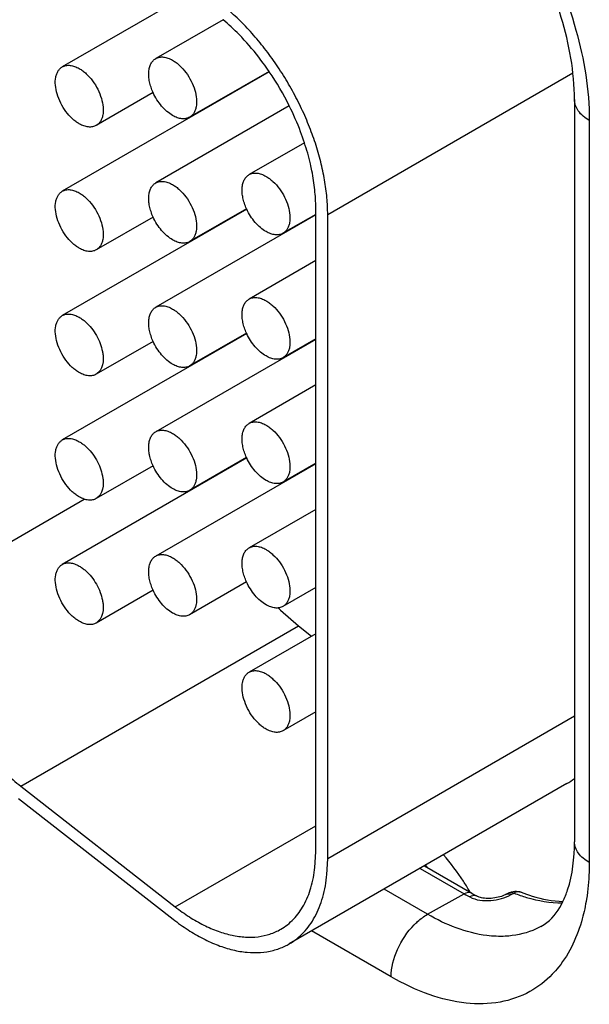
# Model space of a CAD drawing. Header units: inches. Extents: x 0 to 34, y 0 to 22.
# Tile 81 of 97: x 30.079 to 30.247, y 16.38 to 16.671. Entities that reach past the tile are written whole.
import ezdxf

# ---------------------------------------------------------------- set-up
doc = ezdxf.new("R2010")
doc.units = ezdxf.units.IN
doc.header["$LTSCALE"] = 1.87
doc.header["$MEASUREMENT"] = 0
doc.layers.get('0').update_dxf_attribs({"linetype": 'CONTINUOUS'})

msp = doc.modelspace()

# ---------------------------------------------------------------- linework, layer by layer
at = {"color": 7, "linetype": 'CONTINUOUS'}
for p, q in [((30.127683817, 16.6781737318), (30.0911072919, 16.6570549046)), ((30.138563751, 16.6709808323), (30.1186844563, 16.6595027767)), ((30.1522270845, 16.6556035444), (30.0911072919, 16.6203137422)), ((30.1521412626, 16.6557259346), (30.1286849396, 16.6421825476)), ((30.1522316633, 16.6556077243), (30.1521473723, 16.6557315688)), ((30.2418543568, 16.6551766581), (30.169469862, 16.6133827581)), ((30.1179230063, 16.6494435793), (30.1011077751, 16.6397346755)), ((30.158107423, 16.6455239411), (30.1186844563, 16.6227616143)), ((30.2423155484, 16.6473773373), (30.2423155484, 16.428155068)), ((30.1316396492, 16.64388856), (30.1316396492, 16.6437166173)), ((30.2467089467, 16.6412532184), (30.2467089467, 16.4220309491)), ((30.1625931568, 16.6346391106), (30.1462616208, 16.6252094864)), ((30.1455611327, 16.6150135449), (30.0911072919, 16.5835725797)), ((30.1455001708, 16.6151502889), (30.1286849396, 16.6054413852)), ((30.1659343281, 16.4251865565), (30.1659343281, 16.615424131)), ((30.1179230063, 16.6127024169), (30.1011077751, 16.6029935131)), ((30.1659343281, 16.6133019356), (30.1186844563, 16.5860204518)), ((30.1659343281, 16.6134738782), (30.156262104, 16.6078892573)), ((30.169469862, 16.4231451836), (30.169469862, 16.6133827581)), ((30.1316396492, 16.6071473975), (30.1316396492, 16.6069754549)), ((30.1659343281, 16.5998270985), (30.1462616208, 16.5884683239)), ((30.1455611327, 16.5782723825), (30.0911072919, 16.5468314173)), ((30.1179230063, 16.5759612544), (30.1011077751, 16.5662523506)), ((30.1659343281, 16.5765607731), (30.1186844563, 16.5492792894)), ((30.1455001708, 16.5784091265), (30.1286849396, 16.5687002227)), ((30.1659343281, 16.5767327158), (30.156262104, 16.5711480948)), ((30.1316396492, 16.5704062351), (30.1316396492, 16.5702342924)), ((30.1022869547, 16.5673759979), (30.1011075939, 16.5662526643)), ((30.1659343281, 16.5630859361), (30.1462616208, 16.5517271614)), ((30.1455611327, 16.54153122), (30.0911072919, 16.5100902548)), ((30.1455001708, 16.541667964), (30.1286849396, 16.5319590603)), ((30.1179230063, 16.5392200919), (30.1011077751, 16.5295111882)), ((30.1659343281, 16.5398196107), (30.1186844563, 16.5125381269)), ((30.1659343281, 16.5399915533), (30.156262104, 16.5344069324)), ((30.0496152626, 16.5016335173), (30.097589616, 16.5293333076)), ((30.1022869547, 16.5306348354), (30.1011075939, 16.5295115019)), ((30.1659343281, 16.5263447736), (30.1462616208, 16.514985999)), ((30.1455001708, 16.5049268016), (30.1286849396, 16.4952178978)), ((30.1659343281, 16.5032503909), (30.156262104, 16.4976657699)), ((30.1179230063, 16.5024789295), (30.1011077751, 16.4927700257)), ((30.1555287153, 16.4965838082), (30.1608555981, 16.4919211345)), ((30.0788312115, 16.4445612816), (30.1608555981, 16.4919211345)), ((30.1022869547, 16.493893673), (30.1011075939, 16.4927703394)), ((30.1608555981, 16.4919211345), (30.1647204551, 16.4889027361)), ((30.1659343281, 16.4896036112), (30.1462616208, 16.4782448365)), ((30.1659343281, 16.4665092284), (30.156262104, 16.4609246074)), ((30.2423155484, 16.4652053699), (30.169469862, 16.4231451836)), ((30.2401047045, 16.445329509), (30.1580803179, 16.3979696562)), ((30.0788312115, 16.4445612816), (30.1244395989, 16.4089417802)), ((30.0782172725, 16.440895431), (30.1238256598, 16.4052759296)), ((30.1244395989, 16.4089417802), (30.1659343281, 16.4329003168)), ((30.165693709, 16.4205736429), (30.1659343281, 16.4251865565)), ((30.1692508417, 16.4185181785), (30.169469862, 16.4231451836)), ((30.1967454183, 16.4202944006), (30.209802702, 16.4127552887)), ((30.1980106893, 16.4210249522), (30.2120011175, 16.4129470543)), ((30.1989775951, 16.4067231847), (30.1861092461, 16.4141532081)), ((30.2228096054, 16.4129993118), (30.2219882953, 16.41255524)), ((30.2236844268, 16.4125465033), (30.2245049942, 16.41299086)), ((30.1989775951, 16.4067231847), (30.209802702, 16.4127552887)), ((30.1881858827, 16.3882469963), (30.1647135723, 16.4017996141))]:
    msp.add_line(p, q, dxfattribs=at)
msp.add_lwpolyline([(30.2219876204, 16.412554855), (30.2218339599, 16.4124746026), (30.2215254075, 16.4123280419), (30.2211696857, 16.412178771), (30.2207655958, 16.4120301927), (30.2203179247, 16.4118875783), (30.2198385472, 16.4117573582), (30.2193333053, 16.4116430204), (30.2188074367, 16.4115472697), (30.2182742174, 16.4114734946), (30.2177415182, 16.4114230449), (30.2172142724, 16.4113963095), (30.2167019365, 16.4113933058), (30.2162108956, 16.4114130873), (30.2157451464, 16.4114541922), (30.2153105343, 16.4115144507), (30.2149102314, 16.411591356), (30.2145480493, 16.4116817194), (30.2142299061, 16.4117808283), (30.2139579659, 16.4118838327), (30.2137310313, 16.4119865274), (30.2136306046, 16.4120382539)], dxfattribs=at)
for centre, radius, start, end in [((30.0807963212, 16.6070931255), 0.0863520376, 26.4303525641, 34.1819948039), ((30.0840169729, 16.6086243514), 0.0827864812, 20.66829179, 26.4735160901), ((30.0881563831, 16.6101912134), 0.0783604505, 18.1790104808, 20.6646477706), ((30.1607432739, 16.6220703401), 0.0167433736, 204.4150900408, 204.9286328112), ((30.1607432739, 16.5853291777), 0.0167433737, 204.4150900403, 204.9286328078), ((30.1607432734, 16.548588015), 0.0167433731, 204.4150900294, 204.928632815), ((30.2018031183, 16.5519518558), 0.0704112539, 194.12700707, 194.25181388), ((30.2053286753, 16.5477572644), 0.0714055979, 225.0587710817, 225.5705957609), ((30.2049367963, 16.5473581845), 0.0708462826, 225.5709824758, 225.7813553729), ((30.2309048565, 16.4612611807), 0.0183971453, 300.0045663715, 308.3694484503), ((30.146252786, 16.3762018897), 0.0688865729, 39.9611866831, 40.8318557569), ((30.1459973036, 16.3751001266), 0.0758387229, 30.1643042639, 30.5752666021), ((30.2430831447, 16.4667620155), 0.0621461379, 239.9904627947, 241.7102775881), ((30.2410676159, 16.4668880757), 0.0625128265, 239.9910029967, 241.7108186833), ((30.1488836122, 16.4138969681), 0.0183915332, 295.6651745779, 300.0028794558)]:
    msp.add_arc(centre, radius, start, end, dxfattribs=at)
for points, knots in [([(30.1937050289, 16.7391301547), (30.2013690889, 16.7338669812), (30.2156838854, 16.7204716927), (30.2323247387, 16.6961151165), (30.2435431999, 16.6691758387), (30.2467089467, 16.6502342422), (30.2467089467, 16.6412532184)], [0, 0, 0, 0, 0.2428465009, 0.5056485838, 0.7654133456, 1, 1, 1, 1]), ([(30.2423155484, 16.6473773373), (30.2423155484, 16.6555789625), (30.2390718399, 16.6731814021), (30.2280597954, 16.6980622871), (30.212018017, 16.7200398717), (30.1983952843, 16.7316508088), (30.191292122, 16.7357520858)], [0, 0, 0, 0, 0.2328717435, 0.4999895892, 0.7671131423, 1, 1, 1, 1]), ([(30.169469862, 16.6133827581), (30.169469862, 16.6150576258), (30.1693030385, 16.6184931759), (30.1686046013, 16.6237179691), (30.1674558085, 16.6290856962), (30.1658730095, 16.6345315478), (30.1638732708, 16.6399921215), (30.1614820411, 16.6454044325), (30.1587251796, 16.6507033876), (30.1556373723, 16.6558274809), (30.152253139, 16.6607152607), (30.1486141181, 16.6653103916), (30.1447612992, 16.6695571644), (30.1407421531, 16.6734072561), (30.1366017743, 16.6768141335), (30.1323885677, 16.6797394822), (30.1281520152, 16.6821454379), (30.1252598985, 16.6834246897), (30.1238256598, 16.6839607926)], [0, 0, 0, 0, 0.0568928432, 0.1166522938, 0.1788760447, 0.2431779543, 0.3091392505, 0.3762652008, 0.4440324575, 0.5119060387, 0.579350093, 0.6458405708, 0.7108718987, 0.7739758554, 0.834732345, 0.8928226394, 0.9479887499, 1, 1, 1, 1]), ([(30.1448215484, 16.6649789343), (30.1443210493, 16.6655222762), (30.1423293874, 16.6676214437), (30.1402124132, 16.6696027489), (30.1385667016, 16.6709938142)], [0, 0, 0, 0, 0.2552982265, 1, 1, 1, 1]), ([(30.1521473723, 16.6557315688), (30.1515853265, 16.6565557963), (30.1493118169, 16.6597670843), (30.1468112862, 16.6628188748), (30.1448215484, 16.6649789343)], [0, 0, 0, 0, 0.2535609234, 1, 1, 1, 1]), ([(30.091107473, 16.6570545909), (30.0912714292, 16.6571492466), (30.0916194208, 16.6573124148), (30.0923836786, 16.6575242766), (30.0934549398, 16.6575528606), (30.0947955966, 16.6572274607), (30.0956689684, 16.6568127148), (30.0961075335, 16.6565594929)], [0, 0, 0, 0, 0.1081607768, 0.2183295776, 0.4512953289, 0.7106735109, 1, 1, 1, 1]), ([(30.1179200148, 16.649442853), (30.117683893, 16.6499630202), (30.1172723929, 16.6510073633), (30.1168393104, 16.6525893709), (30.1166122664, 16.6541200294), (30.1165980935, 16.6555543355), (30.1167988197, 16.656851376), (30.1172138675, 16.6579739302), (30.117836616, 16.6588862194), (30.1183904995, 16.6593326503), (30.1186846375, 16.659502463)], [0, 0, 0, 0, 0.156890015, 0.3076185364, 0.4495512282, 0.5807124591, 0.7001155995, 0.8080817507, 0.9067209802, 1, 1, 1, 1]), ([(30.1186846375, 16.659502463), (30.1188485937, 16.6595971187), (30.1191965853, 16.6597602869), (30.1199608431, 16.6599721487), (30.1210321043, 16.6600007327), (30.1223727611, 16.6596753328), (30.1232461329, 16.6592605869), (30.1236846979, 16.6590073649)], [0, 0, 0, 0, 0.1081607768, 0.2183295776, 0.4512953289, 0.7106735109, 1, 1, 1, 1]), ([(30.1236846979, 16.6590073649), (30.1240435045, 16.6588001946), (30.1247568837, 16.6583227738), (30.1261339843, 16.6571649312), (30.1277014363, 16.6553812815), (30.129214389, 16.6529201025), (30.130278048, 16.6502882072), (30.1308059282, 16.6477007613), (30.1307583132, 16.6456620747), (30.130381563, 16.6442635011), (30.1299608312, 16.6433940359), (30.1293989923, 16.6426824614), (30.1289312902, 16.6423251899), (30.1286847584, 16.6421828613)], [0, 0, 0, 0, 0.0623683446, 0.1288470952, 0.2704294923, 0.4175506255, 0.5618702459, 0.6955113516, 0.812749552, 0.8647060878, 0.9125263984, 0.9571486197, 1, 1, 1, 1]), ([(30.0961075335, 16.6402300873), (30.095748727, 16.6404372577), (30.0950353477, 16.6409146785), (30.0936582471, 16.6420725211), (30.0920907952, 16.6438561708), (30.0905778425, 16.6463173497), (30.0895141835, 16.6489492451), (30.0889863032, 16.6515366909), (30.0890339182, 16.6535753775), (30.0894106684, 16.6549739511), (30.0898314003, 16.6558434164), (30.0903932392, 16.6565549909), (30.0908609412, 16.6569122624), (30.091107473, 16.6570545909)], [0, 0, 0, 0, 0.0623683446, 0.1288470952, 0.2704294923, 0.4175506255, 0.5618702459, 0.6955113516, 0.812749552, 0.8647060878, 0.9125263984, 0.9571486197, 1, 1, 1, 1]), ([(30.0961075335, 16.6565594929), (30.09646634, 16.6563523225), (30.0971797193, 16.6558749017), (30.0985568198, 16.6547170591), (30.1001242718, 16.6529334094), (30.1016372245, 16.6504722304), (30.1027008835, 16.6478403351), (30.1032287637, 16.6452528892), (30.1031811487, 16.6432142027), (30.1028043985, 16.641815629), (30.1023836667, 16.6409461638), (30.1018218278, 16.6402345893), (30.1013541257, 16.6398773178), (30.1011075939, 16.6397349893)], [0, 0, 0, 0, 0.0623683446, 0.1288470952, 0.2704294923, 0.4175506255, 0.5618702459, 0.6955113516, 0.812749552, 0.8647060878, 0.9125263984, 0.9571486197, 1, 1, 1, 1]), ([(30.1236846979, 16.6426779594), (30.1230924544, 16.6430199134), (30.121929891, 16.6438688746), (30.1203744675, 16.6454534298), (30.1189997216, 16.6473320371), (30.1182473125, 16.6487218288), (30.1179200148, 16.649442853)], [0, 0, 0, 0, 0.2276215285, 0.4759035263, 0.7364455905, 1, 1, 1, 1]), ([(30.2467089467, 16.6412532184), (30.2454683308, 16.6419695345), (30.2433368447, 16.6436016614), (30.2423156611, 16.6462089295), (30.2423155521, 16.6473773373)], [0, 0, 0, 0, 0.5507801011, 1, 1, 1, 1]), ([(30.1286847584, 16.6421828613), (30.1285208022, 16.6420882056), (30.1281728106, 16.6419250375), (30.1274085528, 16.6417131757), (30.1263372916, 16.6416845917), (30.1249966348, 16.6420099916), (30.124123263, 16.6424247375), (30.1236846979, 16.6426779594)], [0, 0, 0, 0, 0.1081607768, 0.2183295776, 0.4512953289, 0.7106735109, 1, 1, 1, 1]), ([(30.1011075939, 16.6397349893), (30.1009436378, 16.6396403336), (30.1005956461, 16.6394771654), (30.0998313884, 16.6392653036), (30.0987601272, 16.6392367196), (30.0974194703, 16.6395621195), (30.0965460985, 16.6399768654), (30.0961075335, 16.6402300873)], [0, 0, 0, 0, 0.1081607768, 0.2183295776, 0.4512953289, 0.7106735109, 1, 1, 1, 1]), ([(30.164808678, 16.6262933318), (30.1646715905, 16.626984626), (30.1640660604, 16.6297985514), (30.1632834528, 16.6325737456), (30.162605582, 16.6346386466)], [0, 0, 0, 0, 0.2448703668, 1, 1, 1, 1]), ([(30.1454971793, 16.6151495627), (30.1452610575, 16.6156697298), (30.1448495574, 16.6167140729), (30.1444164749, 16.6182960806), (30.1441894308, 16.619826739), (30.1441752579, 16.6212610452), (30.1443759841, 16.6225580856), (30.144791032, 16.6236806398), (30.1454137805, 16.624592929), (30.145967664, 16.6250393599), (30.146261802, 16.6252091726)], [0, 0, 0, 0, 0.156890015, 0.3076185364, 0.4495512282, 0.5807124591, 0.7001155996, 0.8080817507, 0.9067209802, 1, 1, 1, 1]), ([(30.146261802, 16.6252091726), (30.1464257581, 16.6253038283), (30.1467737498, 16.6254669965), (30.1475380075, 16.6256788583), (30.1486092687, 16.6257074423), (30.1499499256, 16.6253820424), (30.1508232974, 16.6249672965), (30.1512618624, 16.6247140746)], [0, 0, 0, 0, 0.1081607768, 0.2183295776, 0.4512953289, 0.7106735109, 1, 1, 1, 1]), ([(30.1659343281, 16.615424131), (30.1659343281, 16.6171973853), (30.1657288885, 16.6208458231), (30.1651731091, 16.6244556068), (30.164808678, 16.6262933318)], [0, 0, 0, 0, 0.486254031, 1, 1, 1, 1]), ([(30.1179200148, 16.6127016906), (30.117683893, 16.6132218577), (30.1172723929, 16.6142662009), (30.1168393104, 16.6158482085), (30.1166122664, 16.6173788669), (30.1165980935, 16.6188131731), (30.1167988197, 16.6201102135), (30.1172138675, 16.6212327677), (30.117836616, 16.6221450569), (30.1183904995, 16.6225914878), (30.1186846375, 16.6227613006)], [0, 0, 0, 0, 0.156890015, 0.3076185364, 0.4495512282, 0.5807124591, 0.7001155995, 0.8080817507, 0.9067209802, 1, 1, 1, 1]), ([(30.1186846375, 16.6227613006), (30.1188485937, 16.6228559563), (30.1191965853, 16.6230191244), (30.1199608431, 16.6232309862), (30.1210321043, 16.6232595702), (30.1223727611, 16.6229341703), (30.1232461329, 16.6225194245), (30.1236846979, 16.6222662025)], [0, 0, 0, 0, 0.1081607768, 0.2183295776, 0.4512953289, 0.7106735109, 1, 1, 1, 1]), ([(30.1236846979, 16.6222662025), (30.1240435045, 16.6220590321), (30.1247568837, 16.6215816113), (30.1261339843, 16.6204237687), (30.1277014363, 16.618640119), (30.129214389, 16.6161789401), (30.130278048, 16.6135470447), (30.1308059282, 16.6109595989), (30.1307583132, 16.6089209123), (30.130381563, 16.6075223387), (30.1299608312, 16.6066528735), (30.1293989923, 16.6059412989), (30.1289312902, 16.6055840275), (30.1286847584, 16.6054416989)], [0, 0, 0, 0, 0.0623683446, 0.1288470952, 0.2704294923, 0.4175506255, 0.5618702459, 0.6955113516, 0.812749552, 0.8647060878, 0.9125263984, 0.9571486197, 1, 1, 1, 1]), ([(30.1512618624, 16.6247140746), (30.1516206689, 16.6245069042), (30.1523340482, 16.6240294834), (30.1537111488, 16.6228716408), (30.1552786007, 16.6210879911), (30.1567915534, 16.6186268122), (30.1578552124, 16.6159949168), (30.1583830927, 16.613407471), (30.1583354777, 16.6113687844), (30.1579587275, 16.6099702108), (30.1575379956, 16.6091007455), (30.1569761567, 16.608389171), (30.1565084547, 16.6080318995), (30.1562619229, 16.607889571)], [0, 0, 0, 0, 0.0623683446, 0.1288470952, 0.2704294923, 0.4175506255, 0.5618702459, 0.6955113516, 0.812749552, 0.8647060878, 0.9125263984, 0.9571486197, 1, 1, 1, 1]), ([(30.0961075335, 16.6034889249), (30.095748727, 16.6036960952), (30.0950353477, 16.604173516), (30.0936582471, 16.6053313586), (30.0920907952, 16.6071150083), (30.0905778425, 16.6095761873), (30.0895141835, 16.6122080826), (30.0889863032, 16.6147955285), (30.0890339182, 16.6168342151), (30.0894106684, 16.6182327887), (30.0898314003, 16.6191022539), (30.0903932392, 16.6198138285), (30.0908609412, 16.6201710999), (30.091107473, 16.6203134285)], [0, 0, 0, 0, 0.0623683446, 0.1288470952, 0.2704294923, 0.4175506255, 0.5618702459, 0.6955113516, 0.812749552, 0.8647060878, 0.9125263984, 0.9571486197, 1, 1, 1, 1]), ([(30.091107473, 16.6203134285), (30.0912714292, 16.6204080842), (30.0916194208, 16.6205712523), (30.0923836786, 16.6207831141), (30.0934549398, 16.6208116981), (30.0947955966, 16.6204862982), (30.0956689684, 16.6200715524), (30.0961075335, 16.6198183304)], [0, 0, 0, 0, 0.1081607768, 0.2183295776, 0.4512953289, 0.7106735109, 1, 1, 1, 1]), ([(30.0961075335, 16.6198183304), (30.09646634, 16.61961116), (30.0971797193, 16.6191337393), (30.0985568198, 16.6179758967), (30.1001242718, 16.616192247), (30.1016372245, 16.613731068), (30.1027008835, 16.6110991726), (30.1032287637, 16.6085117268), (30.1031811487, 16.6064730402), (30.1028043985, 16.6050744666), (30.1023836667, 16.6042050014), (30.1018218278, 16.6034934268), (30.1013541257, 16.6031361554), (30.1011075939, 16.6029938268)], [0, 0, 0, 0, 0.0623683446, 0.1288470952, 0.2704294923, 0.4175506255, 0.5618702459, 0.6955113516, 0.812749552, 0.8647060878, 0.9125263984, 0.9571486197, 1, 1, 1, 1]), ([(30.1512618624, 16.608384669), (30.150679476, 16.6087209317), (30.1495355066, 16.6095533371), (30.1480007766, 16.6111049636), (30.1466386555, 16.6129446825), (30.1458884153, 16.6143062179), (30.1455598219, 16.6150131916)], [0, 0, 0, 0, 0.2276126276, 0.4757010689, 0.7361337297, 1, 1, 1, 1]), ([(30.1236846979, 16.605936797), (30.1230924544, 16.606278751), (30.121929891, 16.6071277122), (30.1203744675, 16.6087122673), (30.1189997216, 16.6105908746), (30.1182473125, 16.6119806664), (30.1179200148, 16.6127016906)], [0, 0, 0, 0, 0.2276215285, 0.4759035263, 0.7364455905, 1, 1, 1, 1]), ([(30.1562619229, 16.607889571), (30.1560979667, 16.6077949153), (30.1557499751, 16.6076317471), (30.1549857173, 16.6074198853), (30.1539144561, 16.6073913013), (30.1525737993, 16.6077167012), (30.1517004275, 16.6081314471), (30.1512618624, 16.608384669)], [0, 0, 0, 0, 0.1081607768, 0.2183295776, 0.4512953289, 0.7106735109, 1, 1, 1, 1]), ([(30.1286847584, 16.6054416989), (30.1285208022, 16.6053470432), (30.1281728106, 16.605183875), (30.1274085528, 16.6049720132), (30.1263372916, 16.6049434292), (30.1249966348, 16.6052688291), (30.124123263, 16.605683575), (30.1236846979, 16.605936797)], [0, 0, 0, 0, 0.1081607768, 0.2183295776, 0.4512953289, 0.7106735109, 1, 1, 1, 1]), ([(30.1011075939, 16.6029938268), (30.1009436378, 16.6028991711), (30.1005956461, 16.602736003), (30.0998313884, 16.6025241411), (30.0987601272, 16.6024955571), (30.0974194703, 16.602820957), (30.0965460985, 16.6032357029), (30.0961075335, 16.6034889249)], [0, 0, 0, 0, 0.1081607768, 0.2183295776, 0.4512953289, 0.7106735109, 1, 1, 1, 1]), ([(30.1454971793, 16.5784084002), (30.1452610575, 16.5789285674), (30.1448495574, 16.5799729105), (30.1444164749, 16.5815549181), (30.1441894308, 16.5830855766), (30.1441752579, 16.5845198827), (30.1443759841, 16.5858169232), (30.144791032, 16.5869394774), (30.1454137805, 16.5878517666), (30.145967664, 16.5882981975), (30.146261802, 16.5884680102)], [0, 0, 0, 0, 0.156890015, 0.3076185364, 0.4495512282, 0.5807124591, 0.7001155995, 0.8080817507, 0.9067209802, 1, 1, 1, 1]), ([(30.146261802, 16.5884680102), (30.1464257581, 16.5885626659), (30.1467737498, 16.588725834), (30.1475380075, 16.5889376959), (30.1486092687, 16.5889662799), (30.1499499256, 16.5886408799), (30.1508232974, 16.5882261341), (30.1512618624, 16.5879729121)], [0, 0, 0, 0, 0.1081607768, 0.2183295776, 0.4512953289, 0.7106735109, 1, 1, 1, 1]), ([(30.1512618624, 16.5879729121), (30.1516206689, 16.5877657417), (30.1523340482, 16.587288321), (30.1537111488, 16.5861304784), (30.1552786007, 16.5843468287), (30.1567915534, 16.5818856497), (30.1578552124, 16.5792537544), (30.1583830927, 16.5766663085), (30.1583354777, 16.5746276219), (30.1579587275, 16.5732290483), (30.1575379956, 16.5723595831), (30.1569761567, 16.5716480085), (30.1565084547, 16.5712907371), (30.1562619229, 16.5711484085)], [0, 0, 0, 0, 0.0623683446, 0.1288470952, 0.2704294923, 0.4175506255, 0.5618702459, 0.6955113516, 0.812749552, 0.8647060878, 0.9125263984, 0.9571486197, 1, 1, 1, 1]), ([(30.1179200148, 16.5759605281), (30.117683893, 16.5764806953), (30.1172723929, 16.5775250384), (30.1168393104, 16.579107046), (30.1166122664, 16.5806377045), (30.1165980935, 16.5820720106), (30.1167988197, 16.5833690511), (30.1172138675, 16.5844916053), (30.117836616, 16.5854038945), (30.1183904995, 16.5858503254), (30.1186846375, 16.5860201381)], [0, 0, 0, 0, 0.156890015, 0.3076185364, 0.4495512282, 0.5807124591, 0.7001155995, 0.8080817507, 0.9067209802, 1, 1, 1, 1]), ([(30.1186846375, 16.5860201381), (30.1188485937, 16.5861147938), (30.1191965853, 16.5862779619), (30.1199608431, 16.5864898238), (30.1210321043, 16.5865184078), (30.1223727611, 16.5861930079), (30.1232461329, 16.585778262), (30.1236846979, 16.58552504)], [0, 0, 0, 0, 0.1081607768, 0.2183295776, 0.4512953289, 0.7106735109, 1, 1, 1, 1]), ([(30.1236846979, 16.58552504), (30.1240435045, 16.5853178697), (30.1247568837, 16.5848404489), (30.1261339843, 16.5836826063), (30.1277014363, 16.5818989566), (30.129214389, 16.5794377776), (30.130278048, 16.5768058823), (30.1308059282, 16.5742184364), (30.1307583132, 16.5721797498), (30.130381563, 16.5707811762), (30.1299608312, 16.569911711), (30.1293989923, 16.5692001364), (30.1289312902, 16.568842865), (30.1286847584, 16.5687005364)], [0, 0, 0, 0, 0.0623683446, 0.1288470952, 0.2704294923, 0.4175506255, 0.5618702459, 0.6955113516, 0.812749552, 0.8647060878, 0.9125263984, 0.9571486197, 1, 1, 1, 1]), ([(30.0961075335, 16.5667477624), (30.095748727, 16.5669549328), (30.0950353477, 16.5674323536), (30.0936582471, 16.5685901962), (30.0920907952, 16.5703738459), (30.0905778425, 16.5728350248), (30.0895141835, 16.5754669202), (30.0889863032, 16.578054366), (30.0890339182, 16.5800930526), (30.0894106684, 16.5814916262), (30.0898314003, 16.5823610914), (30.0903932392, 16.583072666), (30.0908609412, 16.5834299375), (30.091107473, 16.583572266)], [0, 0, 0, 0, 0.0623683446, 0.1288470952, 0.2704294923, 0.4175506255, 0.5618702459, 0.6955113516, 0.812749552, 0.8647060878, 0.9125263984, 0.9571486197, 1, 1, 1, 1]), ([(30.091107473, 16.583572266), (30.0912714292, 16.5836669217), (30.0916194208, 16.5838300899), (30.0923836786, 16.5840419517), (30.0934549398, 16.5840705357), (30.0947955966, 16.5837451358), (30.0956689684, 16.5833303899), (30.0961075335, 16.5830771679)], [0, 0, 0, 0, 0.1081607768, 0.2183295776, 0.4512953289, 0.7106735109, 1, 1, 1, 1]), ([(30.0961075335, 16.5830771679), (30.0964302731, 16.5828908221), (30.0970728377, 16.5824668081), (30.0983220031, 16.5814498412), (30.099769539, 16.5798918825), (30.1012233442, 16.5777293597), (30.1019776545, 16.5761340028), (30.1022869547, 16.5753130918)], [0, 0, 0, 0, 0.1107501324, 0.2282438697, 0.4780936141, 0.7393022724, 1, 1, 1, 1]), ([(30.1236846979, 16.5691956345), (30.1230924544, 16.5695375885), (30.121929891, 16.5703865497), (30.1203744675, 16.5719711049), (30.1189997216, 16.5738497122), (30.1182473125, 16.5752395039), (30.1179200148, 16.5759605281)], [0, 0, 0, 0, 0.2276215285, 0.4759035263, 0.7364455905, 1, 1, 1, 1]), ([(30.1512618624, 16.5716435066), (30.150679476, 16.5719797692), (30.1495355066, 16.5728121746), (30.1480007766, 16.5743638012), (30.1466386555, 16.5762035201), (30.1458884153, 16.5775650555), (30.1455598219, 16.5782720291)], [0, 0, 0, 0, 0.2276126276, 0.4757010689, 0.7361337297, 1, 1, 1, 1]), ([(30.1022869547, 16.5753130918), (30.1025686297, 16.5745655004), (30.102903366, 16.5734330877), (30.103136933, 16.5719161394), (30.1032469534, 16.570007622), (30.1029466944, 16.5683651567), (30.1022869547, 16.5673759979)], [0, 0, 0, 0, 0.2937545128, 0.4319416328, 0.5628081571, 1, 1, 1, 1]), ([(30.1562619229, 16.5711484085), (30.1560979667, 16.5710537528), (30.1557499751, 16.5708905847), (30.1549857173, 16.5706787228), (30.1539144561, 16.5706501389), (30.1525737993, 16.5709755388), (30.1517004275, 16.5713902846), (30.1512618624, 16.5716435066)], [0, 0, 0, 0, 0.1081607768, 0.2183295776, 0.4512953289, 0.7106735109, 1, 1, 1, 1]), ([(30.1286847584, 16.5687005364), (30.1285208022, 16.5686058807), (30.1281728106, 16.5684427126), (30.1274085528, 16.5682308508), (30.1263372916, 16.5682022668), (30.1249966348, 16.5685276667), (30.124123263, 16.5689424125), (30.1236846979, 16.5691956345)], [0, 0, 0, 0, 0.1081607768, 0.2183295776, 0.4512953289, 0.7106735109, 1, 1, 1, 1]), ([(30.1011075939, 16.5662526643), (30.1009436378, 16.5661580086), (30.1005956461, 16.5659948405), (30.0998313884, 16.5657829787), (30.0987601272, 16.5657543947), (30.0974194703, 16.5660797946), (30.0965460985, 16.5664945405), (30.0961075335, 16.5667477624)], [0, 0, 0, 0, 0.1081607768, 0.2183295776, 0.4512953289, 0.7106735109, 1, 1, 1, 1]), ([(30.1186846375, 16.5492789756), (30.1188485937, 16.5493736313), (30.1191965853, 16.5495367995), (30.1199608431, 16.5497486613), (30.1210321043, 16.5497772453), (30.1223727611, 16.5494518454), (30.1232461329, 16.5490370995), (30.1236846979, 16.5487838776)], [0, 0, 0, 0, 0.1081607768, 0.2183295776, 0.4512953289, 0.7106735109, 1, 1, 1, 1]), ([(30.1454971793, 16.5416672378), (30.1452610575, 16.5421874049), (30.1448495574, 16.543231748), (30.1444164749, 16.5448137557), (30.1441894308, 16.5463444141), (30.1441752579, 16.5477787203), (30.1443759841, 16.5490757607), (30.144791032, 16.5501983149), (30.1454137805, 16.5511106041), (30.145967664, 16.551557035), (30.146261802, 16.5517268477)], [0, 0, 0, 0, 0.156890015, 0.3076185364, 0.4495512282, 0.5807124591, 0.7001155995, 0.8080817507, 0.9067209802, 1, 1, 1, 1]), ([(30.146261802, 16.5517268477), (30.1464257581, 16.5518215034), (30.1467737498, 16.5519846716), (30.1475380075, 16.5521965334), (30.1486092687, 16.5522251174), (30.1499499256, 16.5518997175), (30.1508232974, 16.5514849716), (30.1512618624, 16.5512317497)], [0, 0, 0, 0, 0.1081607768, 0.2183295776, 0.4512953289, 0.7106735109, 1, 1, 1, 1]), ([(30.1512618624, 16.5512317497), (30.1516206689, 16.5510245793), (30.1523340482, 16.5505471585), (30.1537111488, 16.5493893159), (30.1552786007, 16.5476056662), (30.1567915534, 16.5451444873), (30.1578552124, 16.5425125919), (30.1583830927, 16.539925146), (30.1583354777, 16.5378864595), (30.1579587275, 16.5364878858), (30.1575379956, 16.5356184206), (30.1569761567, 16.5349068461), (30.1565084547, 16.5345495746), (30.1562619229, 16.5344072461)], [0, 0, 0, 0, 0.0623683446, 0.1288470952, 0.2704294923, 0.4175506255, 0.5618702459, 0.6955113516, 0.812749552, 0.8647060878, 0.9125263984, 0.9571486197, 1, 1, 1, 1]), ([(30.0961075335, 16.5300066), (30.095748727, 16.5302137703), (30.0950353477, 16.5306911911), (30.0936582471, 16.5318490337), (30.0920907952, 16.5336326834), (30.0905778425, 16.5360938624), (30.0895141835, 16.5387257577), (30.0889863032, 16.5413132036), (30.0890339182, 16.5433518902), (30.0894106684, 16.5447504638), (30.0898314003, 16.545619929), (30.0903932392, 16.5463315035), (30.0908609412, 16.546688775), (30.091107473, 16.5468311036)], [0, 0, 0, 0, 0.0623683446, 0.1288470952, 0.2704294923, 0.4175506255, 0.5618702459, 0.6955113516, 0.812749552, 0.8647060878, 0.9125263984, 0.9571486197, 1, 1, 1, 1]), ([(30.091107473, 16.5468311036), (30.0912714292, 16.5469257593), (30.0916194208, 16.5470889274), (30.0923836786, 16.5473007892), (30.0934549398, 16.5473293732), (30.0947955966, 16.5470039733), (30.0956689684, 16.5465892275), (30.0961075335, 16.5463360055)], [0, 0, 0, 0, 0.1081607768, 0.2183295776, 0.4512953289, 0.7106735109, 1, 1, 1, 1]), ([(30.1179200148, 16.5392193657), (30.117683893, 16.5397395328), (30.1172723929, 16.5407838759), (30.1168393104, 16.5423658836), (30.1166122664, 16.543896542), (30.1165980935, 16.5453308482), (30.1167988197, 16.5466278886), (30.1172138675, 16.5477504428), (30.117836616, 16.548662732), (30.1183904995, 16.5491091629), (30.1186846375, 16.5492789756)], [0, 0, 0, 0, 0.156890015, 0.3076185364, 0.4495512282, 0.5807124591, 0.7001155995, 0.8080817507, 0.9067209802, 1, 1, 1, 1]), ([(30.1236846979, 16.5487838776), (30.1240435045, 16.5485767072), (30.1247568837, 16.5480992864), (30.1261339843, 16.5469414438), (30.1277014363, 16.5451577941), (30.129214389, 16.5426966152), (30.130278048, 16.5400647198), (30.1308059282, 16.537477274), (30.1307583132, 16.5354385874), (30.130381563, 16.5340400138), (30.1299608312, 16.5331705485), (30.1293989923, 16.532458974), (30.1289312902, 16.5321017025), (30.1286847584, 16.531959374)], [0, 0, 0, 0, 0.0623683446, 0.1288470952, 0.2704294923, 0.4175506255, 0.5618702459, 0.6955113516, 0.812749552, 0.8647060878, 0.9125263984, 0.9571486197, 1, 1, 1, 1]), ([(30.0961075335, 16.5463360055), (30.0964302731, 16.5461496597), (30.0970728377, 16.5457256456), (30.0983220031, 16.5447086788), (30.099769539, 16.54315072), (30.1012233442, 16.5409881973), (30.1019776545, 16.5393928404), (30.1022869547, 16.5385719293)], [0, 0, 0, 0, 0.1107501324, 0.2282438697, 0.4780936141, 0.7393022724, 1, 1, 1, 1]), ([(30.1512618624, 16.5349023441), (30.150679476, 16.5352386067), (30.1495355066, 16.5360710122), (30.1480007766, 16.5376226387), (30.1466386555, 16.5394623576), (30.1458884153, 16.540823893), (30.1455598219, 16.5415308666)], [0, 0, 0, 0, 0.2276126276, 0.4757010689, 0.7361337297, 1, 1, 1, 1]), ([(30.1022869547, 16.5385719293), (30.1025686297, 16.537824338), (30.102903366, 16.5366919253), (30.103136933, 16.5351749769), (30.1032469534, 16.5332664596), (30.1029466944, 16.5316239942), (30.1022869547, 16.5306348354)], [0, 0, 0, 0, 0.2937545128, 0.4319416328, 0.5628081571, 1, 1, 1, 1]), ([(30.1236846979, 16.532454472), (30.1230924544, 16.5327964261), (30.121929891, 16.5336453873), (30.1203744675, 16.5352299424), (30.1189997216, 16.5371085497), (30.1182473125, 16.5384983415), (30.1179200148, 16.5392193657)], [0, 0, 0, 0, 0.2276215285, 0.4759035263, 0.7364455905, 1, 1, 1, 1]), ([(30.1286847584, 16.531959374), (30.1285208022, 16.5318647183), (30.1281728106, 16.5317015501), (30.1274085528, 16.5314896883), (30.1263372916, 16.5314611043), (30.1249966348, 16.5317865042), (30.124123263, 16.5322012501), (30.1236846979, 16.532454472)], [0, 0, 0, 0, 0.1081607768, 0.2183295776, 0.4512953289, 0.7106735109, 1, 1, 1, 1]), ([(30.1562619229, 16.5344072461), (30.1560979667, 16.5343125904), (30.1557499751, 16.5341494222), (30.1549857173, 16.5339375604), (30.1539144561, 16.5339089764), (30.1525737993, 16.5342343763), (30.1517004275, 16.5346491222), (30.1512618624, 16.5349023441)], [0, 0, 0, 0, 0.1081607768, 0.2183295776, 0.4512953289, 0.7106735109, 1, 1, 1, 1]), ([(30.1011075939, 16.5295115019), (30.1009436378, 16.5294168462), (30.1005956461, 16.529253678), (30.0998313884, 16.5290418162), (30.0987601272, 16.5290132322), (30.0974194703, 16.5293386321), (30.0965460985, 16.529753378), (30.0961075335, 16.5300066)], [0, 0, 0, 0, 0.1081607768, 0.2183295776, 0.4512953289, 0.7106735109, 1, 1, 1, 1]), ([(30.1454971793, 16.5049260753), (30.1452610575, 16.5054462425), (30.1448495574, 16.5064905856), (30.1444164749, 16.5080725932), (30.1441894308, 16.5096032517), (30.1441752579, 16.5110375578), (30.1443759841, 16.5123345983), (30.144791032, 16.5134571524), (30.1454137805, 16.5143694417), (30.145967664, 16.5148158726), (30.146261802, 16.5149856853)], [0, 0, 0, 0, 0.156890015, 0.3076185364, 0.4495512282, 0.5807124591, 0.7001155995, 0.8080817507, 0.9067209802, 1, 1, 1, 1]), ([(30.146261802, 16.5149856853), (30.1464257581, 16.515080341), (30.1467737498, 16.5152435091), (30.1475380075, 16.515455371), (30.1486092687, 16.5154839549), (30.1499499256, 16.515158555), (30.1508232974, 16.5147438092), (30.1512618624, 16.5144905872)], [0, 0, 0, 0, 0.1081607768, 0.2183295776, 0.4512953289, 0.7106735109, 1, 1, 1, 1]), ([(30.1179200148, 16.5024782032), (30.117683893, 16.5029983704), (30.1172723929, 16.5040427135), (30.1168393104, 16.5056247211), (30.1166122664, 16.5071553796), (30.1165980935, 16.5085896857), (30.1167988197, 16.5098867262), (30.1172138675, 16.5110092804), (30.117836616, 16.5119215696), (30.1183904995, 16.5123680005), (30.1186846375, 16.5125378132)], [0, 0, 0, 0, 0.156890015, 0.3076185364, 0.4495512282, 0.5807124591, 0.7001155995, 0.8080817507, 0.9067209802, 1, 1, 1, 1]), ([(30.1186846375, 16.5125378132), (30.1188485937, 16.5126324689), (30.1191965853, 16.512795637), (30.1199608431, 16.5130074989), (30.1210321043, 16.5130360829), (30.1223727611, 16.5127106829), (30.1232461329, 16.5122959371), (30.1236846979, 16.5120427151)], [0, 0, 0, 0, 0.1081607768, 0.2183295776, 0.4512953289, 0.7106735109, 1, 1, 1, 1]), ([(30.1236846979, 16.5120427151), (30.1240435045, 16.5118355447), (30.1247568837, 16.511358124), (30.1261339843, 16.5102002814), (30.1277014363, 16.5084166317), (30.129214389, 16.5059554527), (30.130278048, 16.5033235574), (30.1308059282, 16.5007361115), (30.1307583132, 16.4986974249), (30.130381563, 16.4972988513), (30.1299608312, 16.4964293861), (30.1293989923, 16.4957178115), (30.1289312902, 16.4953605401), (30.1286847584, 16.4952182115)], [0, 0, 0, 0, 0.0623683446, 0.1288470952, 0.2704294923, 0.4175506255, 0.5618702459, 0.6955113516, 0.812749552, 0.8647060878, 0.9125263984, 0.9571486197, 1, 1, 1, 1]), ([(30.1512618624, 16.5144905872), (30.1516206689, 16.5142834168), (30.1523340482, 16.5138059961), (30.1537111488, 16.5126481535), (30.1552786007, 16.5108645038), (30.1567915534, 16.5084033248), (30.1578552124, 16.5057714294), (30.1583830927, 16.5031839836), (30.1583354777, 16.501145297), (30.1579587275, 16.4997467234), (30.1575379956, 16.4988772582), (30.1569761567, 16.4981656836), (30.1565084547, 16.4978084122), (30.1562619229, 16.4976660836)], [0, 0, 0, 0, 0.0623683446, 0.1288470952, 0.2704294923, 0.4175506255, 0.5618702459, 0.6955113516, 0.812749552, 0.8647060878, 0.9125263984, 0.9571486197, 1, 1, 1, 1]), ([(30.0961075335, 16.4932654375), (30.095748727, 16.4934726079), (30.0950353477, 16.4939500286), (30.0936582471, 16.4951078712), (30.0920907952, 16.4968915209), (30.0905778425, 16.4993526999), (30.0895141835, 16.5019845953), (30.0889863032, 16.5045720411), (30.0890339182, 16.5066107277), (30.0894106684, 16.5080093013), (30.0898314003, 16.5088787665), (30.0903932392, 16.5095903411), (30.0908609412, 16.5099476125), (30.091107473, 16.5100899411)], [0, 0, 0, 0, 0.0623683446, 0.1288470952, 0.2704294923, 0.4175506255, 0.5618702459, 0.6955113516, 0.812749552, 0.8647060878, 0.9125263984, 0.9571486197, 1, 1, 1, 1]), ([(30.091107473, 16.5100899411), (30.0912714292, 16.5101845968), (30.0916194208, 16.510347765), (30.0923836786, 16.5105596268), (30.0934549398, 16.5105882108), (30.0947955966, 16.5102628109), (30.0956689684, 16.509848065), (30.0961075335, 16.509594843)], [0, 0, 0, 0, 0.1081607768, 0.2183295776, 0.4512953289, 0.7106735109, 1, 1, 1, 1]), ([(30.0961075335, 16.509594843), (30.0964302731, 16.5094084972), (30.0970728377, 16.5089844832), (30.0983220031, 16.5079675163), (30.099769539, 16.5064095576), (30.1012233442, 16.5042470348), (30.1019776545, 16.5026516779), (30.1022869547, 16.5018307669)], [0, 0, 0, 0, 0.1107501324, 0.2282438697, 0.4780936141, 0.7393022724, 1, 1, 1, 1]), ([(30.1512618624, 16.4981611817), (30.1506696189, 16.4985031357), (30.1495070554, 16.4993520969), (30.1479516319, 16.500936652), (30.146576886, 16.5028152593), (30.145824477, 16.5042050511), (30.1454971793, 16.5049260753)], [0, 0, 0, 0, 0.2276215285, 0.4759035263, 0.7364455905, 1, 1, 1, 1]), ([(30.1022869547, 16.5018307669), (30.1025686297, 16.5010831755), (30.102903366, 16.4999507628), (30.103136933, 16.4984338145), (30.1032469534, 16.4965252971), (30.1029466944, 16.4948828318), (30.1022869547, 16.493893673)], [0, 0, 0, 0, 0.2937545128, 0.4319416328, 0.5628081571, 1, 1, 1, 1]), ([(30.1236846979, 16.4957133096), (30.1230924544, 16.4960552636), (30.121929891, 16.4969042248), (30.1203744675, 16.49848878), (30.1189997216, 16.5003673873), (30.1182473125, 16.501757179), (30.1179200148, 16.5024782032)], [0, 0, 0, 0, 0.2276215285, 0.4759035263, 0.7364455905, 1, 1, 1, 1]), ([(30.1562619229, 16.4976660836), (30.1560979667, 16.4975714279), (30.1557499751, 16.4974082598), (30.1549857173, 16.4971963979), (30.1539144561, 16.4971678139), (30.1525737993, 16.4974932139), (30.1517004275, 16.4979079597), (30.1512618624, 16.4981611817)], [0, 0, 0, 0, 0.1081607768, 0.2183295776, 0.4512953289, 0.7106735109, 1, 1, 1, 1]), ([(30.1286847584, 16.4952182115), (30.1285208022, 16.4951235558), (30.1281728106, 16.4949603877), (30.1274085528, 16.4947485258), (30.1263372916, 16.4947199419), (30.1249966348, 16.4950453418), (30.124123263, 16.4954600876), (30.1236846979, 16.4957133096)], [0, 0, 0, 0, 0.1081607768, 0.2183295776, 0.4512953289, 0.7106735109, 1, 1, 1, 1]), ([(30.1011075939, 16.4927703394), (30.1009436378, 16.4926756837), (30.1005956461, 16.4925125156), (30.0998313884, 16.4923006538), (30.0987601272, 16.4922720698), (30.0974194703, 16.4925974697), (30.0965460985, 16.4930122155), (30.0961075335, 16.4932654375)], [0, 0, 0, 0, 0.1081607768, 0.2183295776, 0.4512953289, 0.7106735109, 1, 1, 1, 1]), ([(30.0517727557, 16.4863452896), (30.0523112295, 16.4843370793), (30.0535799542, 16.4803124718), (30.0559789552, 16.4743924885), (30.0588672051, 16.4685871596), (30.0621952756, 16.4629949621), (30.0659065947, 16.4577097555), (30.069939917, 16.4528199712), (30.074226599, 16.4484098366), (30.0772783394, 16.4457740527), (30.0788312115, 16.4445612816)], [0, 0, 0, 0, 0.1233249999, 0.249963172, 0.37852151, 0.5075573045, 0.6356003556, 0.7612167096, 0.8831292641, 1, 1, 1, 1]), ([(30.1512618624, 16.4614200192), (30.1509030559, 16.4616271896), (30.1501896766, 16.4621046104), (30.1488125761, 16.463262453), (30.1472451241, 16.4650461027), (30.1457321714, 16.4675072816), (30.1446685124, 16.470139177), (30.1441406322, 16.4727266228), (30.1441882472, 16.4747653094), (30.1445649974, 16.476163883), (30.1449857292, 16.4770333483), (30.1455475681, 16.4777449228), (30.1460152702, 16.4781021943), (30.146261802, 16.4782445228)], [0, 0, 0, 0, 0.0623683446, 0.1288470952, 0.2704294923, 0.4175506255, 0.5618702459, 0.6955113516, 0.812749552, 0.8647060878, 0.9125263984, 0.9571486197, 1, 1, 1, 1]), ([(30.146261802, 16.4782445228), (30.1464257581, 16.4783391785), (30.1467737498, 16.4785023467), (30.1475380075, 16.4787142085), (30.1486092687, 16.4787427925), (30.1499499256, 16.4784173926), (30.1508232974, 16.4780026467), (30.1512618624, 16.4777494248)], [0, 0, 0, 0, 0.1081607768, 0.2183295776, 0.4512953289, 0.7106735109, 1, 1, 1, 1]), ([(30.1512618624, 16.4777494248), (30.1516206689, 16.4775422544), (30.1523340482, 16.4770648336), (30.1537111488, 16.475906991), (30.1552786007, 16.4741233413), (30.1567915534, 16.4716621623), (30.1578552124, 16.469030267), (30.1583830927, 16.4664428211), (30.1583354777, 16.4644041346), (30.1579587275, 16.4630055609), (30.1575379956, 16.4621360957), (30.1569761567, 16.4614245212), (30.1565084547, 16.4610672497), (30.1562619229, 16.4609249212)], [0, 0, 0, 0, 0.0623683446, 0.1288470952, 0.2704294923, 0.4175506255, 0.5618702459, 0.6955113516, 0.812749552, 0.8647060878, 0.9125263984, 0.9571486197, 1, 1, 1, 1]), ([(30.1562619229, 16.4609249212), (30.1560979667, 16.4608302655), (30.1557499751, 16.4606670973), (30.1549857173, 16.4604552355), (30.1539144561, 16.4604266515), (30.1525737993, 16.4607520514), (30.1517004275, 16.4611667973), (30.1512618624, 16.4614200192)], [0, 0, 0, 0, 0.1081607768, 0.2183295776, 0.4512953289, 0.7106735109, 1, 1, 1, 1]), ([(30.2389311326, 16.4104889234), (30.2394699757, 16.4116067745), (30.2416753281, 16.4172318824), (30.2423155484, 16.4233719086), (30.2423155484, 16.428155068)], [0, 0, 0, 0, 0.2059965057, 1, 1, 1, 1]), ([(30.2467089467, 16.4220309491), (30.2454683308, 16.4227472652), (30.2433368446, 16.4243793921), (30.2423156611, 16.4269866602), (30.2423155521, 16.428155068)], [0, 0, 0, 0, 0.550780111, 1, 1, 1, 1]), ([(30.2112915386, 16.4136769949), (30.2107305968, 16.4146264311), (30.2084306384, 16.4183325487), (30.2058078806, 16.4218400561), (30.2036771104, 16.424305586)], [0, 0, 0, 0, 0.2528432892, 1, 1, 1, 1]), ([(30.2467089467, 16.4220309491), (30.2467089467, 16.4210976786), (30.2466439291, 16.4174863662), (30.2463123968, 16.4138774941), (30.2458890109, 16.4112325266)], [0, 0, 0, 0, 0.2583869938, 1, 1, 1, 1]), ([(30.1555801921, 16.4022997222), (30.156277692, 16.402702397), (30.1576249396, 16.4036173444), (30.1594472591, 16.4052809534), (30.1610638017, 16.4072277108), (30.1629701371, 16.4102425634), (30.1647583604, 16.4146983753), (30.1654751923, 16.4185461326), (30.165693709, 16.4205736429)], [0, 0, 0, 0, 0.1115570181, 0.2246483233, 0.3407086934, 0.4609822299, 0.7175370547, 1, 1, 1, 1]), ([(30.1580801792, 16.3979698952), (30.1588595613, 16.3984199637), (30.160364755, 16.3994439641), (30.1623959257, 16.4013114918), (30.1641926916, 16.4034995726), (30.1657435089, 16.4059887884), (30.1670368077, 16.4087616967), (30.1684425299, 16.4129079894), (30.1690286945, 16.4162378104), (30.1692508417, 16.4185181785)], [0, 0, 0, 0, 0.1111922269, 0.2239633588, 0.3397844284, 0.4599070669, 0.5853625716, 0.7169335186, 1, 1, 1, 1]), ([(30.2120010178, 16.4129468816), (30.2118557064, 16.4130307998), (30.2111307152, 16.4132981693), (30.2103168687, 16.4130417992), (30.209802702, 16.4127552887)], [0, 0, 0, 0, 0.2218413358, 1, 1, 1, 1]), ([(30.2228096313, 16.4129992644), (30.2231723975, 16.4131956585), (30.2238108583, 16.4132314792), (30.2243544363, 16.4130521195), (30.2245049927, 16.4129908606)], [0, 0, 0, 0, 0.7173472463, 1, 1, 1, 1]), ([(30.2265996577, 16.4132304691), (30.2261180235, 16.4134196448), (30.2253257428, 16.41338539), (30.2246779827, 16.4130867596), (30.2245049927, 16.4129908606)], [0, 0, 0, 0, 0.7234618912, 1, 1, 1, 1]), ([(30.2245049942, 16.41299086), (30.225714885, 16.412516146), (30.2303003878, 16.4109188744), (30.2351878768, 16.4100863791), (30.2387464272, 16.4101225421)], [0, 0, 0, 0, 0.26751238, 1, 1, 1, 1]), ([(30.226600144, 16.4132303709), (30.227663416, 16.4128131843), (30.2316429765, 16.4114106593), (30.2358540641, 16.4105945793), (30.2389316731, 16.4104965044)], [0, 0, 0, 0, 0.2705734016, 1, 1, 1, 1]), ([(30.2114414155, 16.4118413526), (30.2132722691, 16.4108562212), (30.2177012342, 16.4104604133), (30.2218299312, 16.4115422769), (30.2236844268, 16.4125465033)], [0, 0, 0, 0, 0.4964332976, 1, 1, 1, 1]), ([(30.2136301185, 16.4120382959), (30.2134811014, 16.4121185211), (30.2127571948, 16.4123698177), (30.2119505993, 16.4121247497), (30.2114414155, 16.4118413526)], [0, 0, 0, 0, 0.2250601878, 1, 1, 1, 1]), ([(30.2219883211, 16.4125551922), (30.222351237, 16.4127516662), (30.2229900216, 16.4127873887), (30.2235337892, 16.4126078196), (30.2236844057, 16.4125464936)], [0, 0, 0, 0, 0.7173295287, 1, 1, 1, 1]), ([(30.2324416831, 16.4031289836), (30.2330577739, 16.4034673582), (30.2358218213, 16.405300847), (30.2378028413, 16.4081482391), (30.2389311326, 16.4104889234)], [0, 0, 0, 0, 0.2129135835, 1, 1, 1, 1]), ([(30.2458890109, 16.4112325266), (30.2455757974, 16.4092758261), (30.2440794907, 16.4021633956), (30.2409624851, 16.3952844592), (30.2376521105, 16.3911497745)], [0, 0, 0, 0, 0.2722653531, 1, 1, 1, 1]), ([(30.1244395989, 16.4089417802), (30.1257964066, 16.4078821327), (30.1285276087, 16.4059328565), (30.1327620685, 16.4034961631), (30.1369715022, 16.4016590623), (30.1410969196, 16.4004497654), (30.1450829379, 16.3998873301), (30.1488748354, 16.3999884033), (30.1524132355, 16.4007582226), (30.1545772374, 16.4017207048), (30.1555801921, 16.4022997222)], [0, 0, 0, 0, 0.153232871, 0.2981632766, 0.4340991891, 0.5610799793, 0.6796511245, 0.7909704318, 0.896920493, 1, 1, 1, 1]), ([(30.1238256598, 16.4052759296), (30.1252514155, 16.4041624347), (30.1281220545, 16.4021058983), (30.1325675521, 16.3995066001), (30.1369934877, 16.3975065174), (30.1413413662, 16.3961317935), (30.1455586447, 16.3954037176), (30.1495928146, 16.3953350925), (30.1533878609, 16.3959360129), (30.1557462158, 16.3967899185), (30.1568491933, 16.3973199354)], [0, 0, 0, 0, 0.1520710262, 0.2963947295, 0.4322160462, 0.5595055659, 0.678701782, 0.7907370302, 0.89713282, 1, 1, 1, 1]), ([(30.1950259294, 16.4036451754), (30.1953358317, 16.4039600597), (30.1965446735, 16.4051155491), (30.1979023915, 16.406124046), (30.1989775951, 16.4067231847)], [0, 0, 0, 0, 0.2641314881, 1, 1, 1, 1]), ([(30.2219109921, 16.400230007), (30.2201073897, 16.4001362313), (30.2120633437, 16.4004941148), (30.2043504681, 16.4036209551), (30.1989775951, 16.4067231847)], [0, 0, 0, 0, 0.2254674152, 1, 1, 1, 1]), ([(30.1881858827, 16.3882469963), (30.1881858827, 16.3909981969), (30.1897284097, 16.3966866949), (30.1929501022, 16.4015359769), (30.1950259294, 16.4036451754)], [0, 0, 0, 0, 0.4817746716, 1, 1, 1, 1]), ([(30.2324416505, 16.4031290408), (30.2316569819, 16.4026980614), (30.2283469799, 16.4011256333), (30.224670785, 16.4003734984), (30.2219109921, 16.400230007)], [0, 0, 0, 0, 0.2446831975, 1, 1, 1, 1]), ([(30.2376521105, 16.3911497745), (30.2370557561, 16.390404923), (30.2345958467, 16.3875987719), (30.2315914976, 16.3852645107), (30.2291641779, 16.3839171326)], [0, 0, 0, 0, 0.2557842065, 1, 1, 1, 1]), ([(30.2291641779, 16.3839171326), (30.226437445, 16.3824035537), (30.2201990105, 16.380241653), (30.209890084, 16.3800737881), (30.198915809, 16.3827668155), (30.1917763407, 16.3861739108), (30.1881858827, 16.3882469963)], [0, 0, 0, 0, 0.217748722, 0.4511945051, 0.7105224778, 1, 1, 1, 1])]:
    msp.add_open_spline(points, degree=3, knots=knots, dxfattribs=at)
msp.add_open_spline([(30.2228096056, 16.412999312), (30.2239229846, 16.4136013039), (30.225421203, 16.4136922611), (30.226599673, 16.4132305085)], degree=3, dxfattribs=at)

doc.saveas('drawing.dxf')
